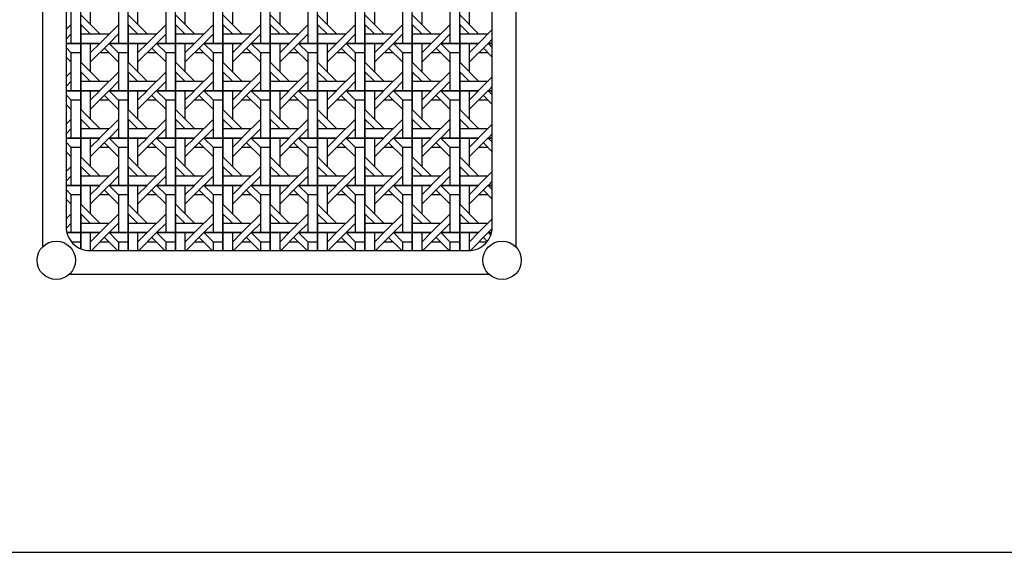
# Model space of a CAD drawing. Header units: millimetres. Extents: x 36213 to 52357, y 13387 to 22894.
# Tile 19 of 24: x 45347 to 46345, y 15935 to 16475. Entities that reach past the tile are written whole.
import ezdxf

# ---------------------------------------------------------------- set-up
doc = ezdxf.new("R2010")
doc.units = ezdxf.units.MM
doc.layers.add('L1', color=7, linetype='Continuous')

# ---------------------------------------------------------------- blocks, each defined once
blk = doc.blocks.new('*X65')
at = {"color": 0}
for p, q in [((155.569, 376.781), (155.569, 380.781)), ((156.369, 380.781), (156.369, 378.381)), ((159.569, 376.781), (159.569, 380.781)), ((160.369, 380.781), (160.369, 378.381)), ((163.569, 376.781), (163.569, 380.781)), ((164.369, 380.781), (164.369, 378.381)), ((167.569, 376.781), (167.569, 380.781)), ((168.369, 380.781), (168.369, 378.381)), ((171.569, 376.781), (171.569, 380.781)), ((172.369, 380.781), (172.369, 378.381)), ((175.569, 376.781), (175.569, 380.781)), ((176.369, 380.781), (176.369, 378.381)), ((179.569, 376.781), (179.569, 380.781)), ((180.369, 380.781), (180.369, 378.381)), ((183.569, 376.781), (183.569, 380.781)), ((184.369, 380.781), (184.369, 378.381)), ((187.569, 376.781), (187.569, 380.781)), ((188.369, 380.781), (188.369, 378.381)), ((154.769, 376.781), (154.769, 379.981)), ((157.168, 377.581), (155.568, 379.181)), ((158.769, 376.781), (158.769, 379.981)), ((161.168, 377.581), (159.568, 379.181)), ((162.769, 376.781), (162.769, 379.981)), ((165.168, 377.581), (163.568, 379.181)), ((166.769, 376.781), (166.769, 379.981)), ((169.168, 377.581), (167.568, 379.181)), ((170.769, 376.781), (170.769, 379.981)), ((173.168, 377.581), (171.568, 379.181)), ((174.769, 376.781), (174.769, 379.981)), ((177.168, 377.581), (175.568, 379.181)), ((178.769, 376.781), (178.769, 379.981)), ((181.168, 377.581), (179.568, 379.181)), ((182.769, 376.781), (182.769, 379.981)), ((185.168, 377.581), (183.568, 379.181)), ((186.769, 376.781), (186.769, 379.981)), ((189.168, 377.581), (187.568, 379.181)), ((154.769, 378.382), (154.325, 377.938)), ((156.368, 377.581), (155.568, 378.381)), ((155.569, 378.381), (155.569, 376.781)), ((158.769, 378.382), (157.169, 376.782)), ((160.368, 377.581), (159.568, 378.381)), ((159.569, 378.381), (159.569, 376.781)), ((162.769, 378.382), (161.169, 376.782)), ((164.368, 377.581), (163.568, 378.381)), ((163.569, 378.381), (163.569, 376.781)), ((166.769, 378.382), (165.169, 376.782)), ((168.368, 377.581), (167.568, 378.381)), ((167.569, 378.381), (167.569, 376.781)), ((170.769, 378.382), (169.169, 376.782)), ((172.368, 377.581), (171.568, 378.381)), ((171.569, 378.381), (171.569, 376.781)), ((174.769, 378.382), (173.169, 376.782)), ((176.368, 377.581), (175.568, 378.381)), ((175.569, 378.381), (175.569, 376.781)), ((178.769, 378.382), (177.169, 376.782)), ((180.368, 377.581), (179.568, 378.381)), ((179.569, 378.381), (179.569, 376.781)), ((182.769, 378.382), (181.169, 376.782)), ((184.368, 377.581), (183.568, 378.381)), ((183.569, 378.381), (183.569, 376.781)), ((186.769, 378.382), (185.169, 376.782)), ((188.368, 377.581), (187.568, 378.381)), ((187.569, 378.381), (187.569, 376.781)), ((154.768, 377.581), (154.325, 377.138)), ((155.569, 377.581), (157.969, 377.581)), ((158.768, 377.581), (157.968, 376.781)), ((159.569, 377.581), (161.969, 377.581)), ((162.768, 377.581), (161.968, 376.781)), ((163.569, 377.581), (165.969, 377.581)), ((166.768, 377.581), (165.968, 376.781)), ((167.569, 377.581), (169.969, 377.581)), ((170.768, 377.581), (169.968, 376.781)), ((171.569, 377.581), (173.969, 377.581)), ((174.768, 377.581), (173.968, 376.781)), ((175.569, 377.581), (177.969, 377.581)), ((178.768, 377.581), (177.968, 376.781)), ((179.569, 377.581), (181.969, 377.581)), ((182.768, 377.581), (181.968, 376.781)), ((183.569, 377.581), (185.969, 377.581)), ((186.768, 377.581), (185.968, 376.781)), ((187.569, 377.581), (189.969, 377.581)), ((190.325, 377.938), (189.169, 376.782)), ((154.325, 376.781), (155.569, 376.781)), ((155.569, 376.781), (154.325, 376.781)), ((155.569, 372.781), (155.569, 376.781)), ((155.569, 376.781), (155.569, 376.781)), ((155.569, 376.781), (157.169, 376.781)), ((155.569, 376.781), (155.569, 375.181)), ((157.169, 376.781), (155.569, 376.781)), ((156.368, 375.981), (157.168, 376.781)), ((156.369, 375.182), (157.969, 376.782)), ((156.369, 376.781), (156.369, 374.381)), ((157.968, 376.781), (158.768, 375.981)), ((157.969, 376.781), (159.569, 376.781)), ((159.569, 376.781), (157.969, 376.781)), ((159.569, 372.781), (159.569, 376.781)), ((159.569, 376.781), (159.569, 376.781)), ((159.569, 376.781), (161.169, 376.781)), ((159.569, 376.781), (159.569, 375.181)), ((161.169, 376.781), (159.569, 376.781)), ((160.368, 375.981), (161.168, 376.781)), ((160.369, 375.182), (161.969, 376.782)), ((160.369, 376.781), (160.369, 374.381)), ((161.968, 376.781), (162.768, 375.981)), ((161.969, 376.781), (163.569, 376.781)), ((163.569, 376.781), (161.969, 376.781)), ((163.569, 372.781), (163.569, 376.781)), ((163.569, 376.781), (163.569, 376.781)), ((163.569, 376.781), (165.169, 376.781)), ((163.569, 376.781), (163.569, 375.181)), ((165.169, 376.781), (163.569, 376.781)), ((164.368, 375.981), (165.168, 376.781)), ((164.369, 375.182), (165.969, 376.782)), ((164.369, 376.781), (164.369, 374.381)), ((165.968, 376.781), (166.768, 375.981)), ((165.969, 376.781), (167.569, 376.781)), ((167.569, 376.781), (165.969, 376.781)), ((167.569, 372.781), (167.569, 376.781)), ((167.569, 376.781), (167.569, 376.781)), ((167.569, 376.781), (169.169, 376.781)), ((167.569, 376.781), (167.569, 375.181)), ((169.169, 376.781), (167.569, 376.781)), ((168.368, 375.981), (169.168, 376.781)), ((168.369, 375.182), (169.969, 376.782)), ((168.369, 376.781), (168.369, 374.381)), ((169.968, 376.781), (170.768, 375.981)), ((169.969, 376.781), (171.569, 376.781)), ((171.569, 376.781), (169.969, 376.781)), ((171.569, 372.781), (171.569, 376.781)), ((171.569, 376.781), (171.569, 376.781)), ((171.569, 376.781), (173.169, 376.781)), ((171.569, 376.781), (171.569, 375.181)), ((173.169, 376.781), (171.569, 376.781)), ((172.368, 375.981), (173.168, 376.781)), ((172.369, 375.182), (173.969, 376.782)), ((172.369, 376.781), (172.369, 374.381)), ((173.968, 376.781), (174.768, 375.981)), ((173.969, 376.781), (175.569, 376.781)), ((175.569, 376.781), (173.969, 376.781)), ((175.569, 372.781), (175.569, 376.781)), ((175.569, 376.781), (175.569, 376.781)), ((175.569, 376.781), (177.169, 376.781)), ((175.569, 376.781), (175.569, 375.181)), ((177.169, 376.781), (175.569, 376.781)), ((176.368, 375.981), (177.168, 376.781)), ((176.369, 375.182), (177.969, 376.782)), ((176.369, 376.781), (176.369, 374.381)), ((177.968, 376.781), (178.768, 375.981)), ((177.969, 376.781), (179.569, 376.781)), ((179.569, 376.781), (177.969, 376.781)), ((179.569, 372.781), (179.569, 376.781)), ((179.569, 376.781), (179.569, 376.781)), ((179.569, 376.781), (181.169, 376.781)), ((179.569, 376.781), (179.569, 375.181)), ((181.169, 376.781), (179.569, 376.781)), ((180.368, 375.981), (181.168, 376.781)), ((180.369, 375.182), (181.969, 376.782)), ((180.369, 376.781), (180.369, 374.381)), ((181.968, 376.781), (182.768, 375.981)), ((181.969, 376.781), (183.569, 376.781)), ((183.569, 376.781), (181.969, 376.781)), ((183.569, 372.781), (183.569, 376.781)), ((183.569, 376.781), (183.569, 376.781)), ((183.569, 376.781), (185.169, 376.781)), ((183.569, 376.781), (183.569, 375.181)), ((185.169, 376.781), (183.569, 376.781)), ((184.368, 375.981), (185.168, 376.781)), ((184.369, 375.182), (185.969, 376.782)), ((184.369, 376.781), (184.369, 374.381)), ((185.968, 376.781), (186.768, 375.981)), ((185.969, 376.781), (187.569, 376.781)), ((187.569, 376.781), (185.969, 376.781)), ((187.569, 372.781), (187.569, 376.781)), ((187.569, 376.781), (187.569, 376.781)), ((187.569, 376.781), (189.169, 376.781)), ((187.569, 376.781), (187.569, 375.181)), ((189.169, 376.781), (187.569, 376.781)), ((188.368, 375.981), (189.168, 376.781)), ((188.369, 375.182), (189.969, 376.782)), ((188.369, 376.781), (188.369, 374.381)), ((190.325, 377.138), (189.968, 376.781)), ((189.968, 376.781), (190.325, 376.424)), ((189.969, 376.781), (190.325, 376.781)), ((190.325, 376.781), (189.969, 376.781)), ((154.325, 376.424), (154.768, 375.981)), ((154.769, 372.781), (154.769, 375.981)), ((155.569, 375.981), (154.769, 375.981)), ((157.969, 375.981), (157.169, 375.981)), ((157.568, 376.381), (158.768, 375.181)), ((158.769, 372.781), (158.769, 375.981)), ((159.569, 375.981), (158.769, 375.981)), ((161.969, 375.981), (161.169, 375.981)), ((161.568, 376.381), (162.768, 375.181)), ((162.769, 372.781), (162.769, 375.981)), ((163.569, 375.981), (162.769, 375.981)), ((165.969, 375.981), (165.169, 375.981)), ((165.568, 376.381), (166.768, 375.181)), ((166.769, 372.781), (166.769, 375.981)), ((167.569, 375.981), (166.769, 375.981)), ((169.969, 375.981), (169.169, 375.981)), ((169.568, 376.381), (170.768, 375.181)), ((170.769, 372.781), (170.769, 375.981)), ((171.569, 375.981), (170.769, 375.981)), ((173.969, 375.981), (173.169, 375.981)), ((173.568, 376.381), (174.768, 375.181)), ((174.769, 372.781), (174.769, 375.981)), ((175.569, 375.981), (174.769, 375.981)), ((177.969, 375.981), (177.169, 375.981)), ((177.568, 376.381), (178.768, 375.181)), ((178.769, 372.781), (178.769, 375.981)), ((179.569, 375.981), (178.769, 375.981)), ((181.969, 375.981), (181.169, 375.981)), ((181.568, 376.381), (182.768, 375.181)), ((182.769, 372.781), (182.769, 375.981)), ((183.569, 375.981), (182.769, 375.981)), ((185.969, 375.981), (185.169, 375.981)), ((185.568, 376.381), (186.768, 375.181)), ((186.769, 372.781), (186.769, 375.981)), ((187.569, 375.981), (186.769, 375.981)), ((189.969, 375.981), (189.169, 375.981)), ((189.568, 376.381), (190.325, 375.624)), ((154.325, 375.624), (154.768, 375.181)), ((157.168, 373.581), (155.568, 375.181)), ((161.168, 373.581), (159.568, 375.181)), ((165.168, 373.581), (163.568, 375.181)), ((169.168, 373.581), (167.568, 375.181)), ((173.168, 373.581), (171.568, 375.181)), ((177.168, 373.581), (175.568, 375.181)), ((181.168, 373.581), (179.568, 375.181)), ((185.168, 373.581), (183.568, 375.181)), ((189.168, 373.581), (187.568, 375.181)), ((154.769, 374.382), (154.325, 373.938)), ((156.368, 373.581), (155.568, 374.381)), ((155.569, 374.381), (155.569, 372.781)), ((158.769, 374.382), (157.169, 372.782)), ((160.368, 373.581), (159.568, 374.381)), ((159.569, 374.381), (159.569, 372.781)), ((162.769, 374.382), (161.169, 372.782)), ((164.368, 373.581), (163.568, 374.381)), ((163.569, 374.381), (163.569, 372.781)), ((166.769, 374.382), (165.169, 372.782)), ((168.368, 373.581), (167.568, 374.381)), ((167.569, 374.381), (167.569, 372.781)), ((170.769, 374.382), (169.169, 372.782)), ((172.368, 373.581), (171.568, 374.381)), ((171.569, 374.381), (171.569, 372.781)), ((174.769, 374.382), (173.169, 372.782)), ((176.368, 373.581), (175.568, 374.381)), ((175.569, 374.381), (175.569, 372.781)), ((178.769, 374.382), (177.169, 372.782)), ((180.368, 373.581), (179.568, 374.381)), ((179.569, 374.381), (179.569, 372.781)), ((182.769, 374.382), (181.169, 372.782)), ((184.368, 373.581), (183.568, 374.381)), ((183.569, 374.381), (183.569, 372.781)), ((186.769, 374.382), (185.169, 372.782)), ((188.368, 373.581), (187.568, 374.381)), ((187.569, 374.381), (187.569, 372.781)), ((154.768, 373.581), (154.325, 373.138)), ((155.569, 373.581), (157.969, 373.581)), ((158.768, 373.581), (157.968, 372.781)), ((159.569, 373.581), (161.969, 373.581)), ((162.768, 373.581), (161.968, 372.781)), ((163.569, 373.581), (165.969, 373.581)), ((166.768, 373.581), (165.968, 372.781)), ((167.569, 373.581), (169.969, 373.581)), ((170.768, 373.581), (169.968, 372.781)), ((171.569, 373.581), (173.969, 373.581)), ((174.768, 373.581), (173.968, 372.781)), ((175.569, 373.581), (177.969, 373.581)), ((178.768, 373.581), (177.968, 372.781)), ((179.569, 373.581), (181.969, 373.581)), ((182.768, 373.581), (181.968, 372.781)), ((183.569, 373.581), (185.969, 373.581)), ((186.768, 373.581), (185.968, 372.781)), ((187.569, 373.581), (189.969, 373.581)), ((190.325, 373.938), (189.169, 372.782)), ((154.325, 372.781), (155.569, 372.781)), ((155.569, 372.781), (154.325, 372.781)), ((155.569, 368.781), (155.569, 372.781)), ((155.569, 372.781), (155.569, 372.781)), ((155.569, 372.781), (157.169, 372.781)), ((155.569, 372.781), (155.569, 371.181)), ((157.169, 372.781), (155.569, 372.781)), ((156.368, 371.981), (157.168, 372.781)), ((156.369, 371.182), (157.969, 372.782)), ((156.369, 372.781), (156.369, 370.381)), ((157.968, 372.781), (158.768, 371.981)), ((157.969, 372.781), (159.569, 372.781)), ((159.569, 372.781), (157.969, 372.781)), ((159.569, 368.781), (159.569, 372.781)), ((159.569, 372.781), (159.569, 372.781)), ((159.569, 372.781), (161.169, 372.781)), ((159.569, 372.781), (159.569, 371.181)), ((161.169, 372.781), (159.569, 372.781)), ((160.368, 371.981), (161.168, 372.781)), ((160.369, 371.182), (161.969, 372.782)), ((160.369, 372.781), (160.369, 370.381)), ((161.968, 372.781), (162.768, 371.981)), ((161.969, 372.781), (163.569, 372.781)), ((163.569, 372.781), (161.969, 372.781)), ((163.569, 368.781), (163.569, 372.781)), ((163.569, 372.781), (163.569, 372.781)), ((163.569, 372.781), (165.169, 372.781)), ((163.569, 372.781), (163.569, 371.181)), ((165.169, 372.781), (163.569, 372.781)), ((164.368, 371.981), (165.168, 372.781)), ((164.369, 371.182), (165.969, 372.782)), ((164.369, 372.781), (164.369, 370.381)), ((165.968, 372.781), (166.768, 371.981)), ((165.969, 372.781), (167.569, 372.781)), ((167.569, 372.781), (165.969, 372.781)), ((167.569, 368.781), (167.569, 372.781)), ((167.569, 372.781), (167.569, 372.781)), ((167.569, 372.781), (169.169, 372.781)), ((167.569, 372.781), (167.569, 371.181)), ((169.169, 372.781), (167.569, 372.781)), ((168.368, 371.981), (169.168, 372.781)), ((168.369, 371.182), (169.969, 372.782)), ((168.369, 372.781), (168.369, 370.381)), ((169.968, 372.781), (170.768, 371.981)), ((169.969, 372.781), (171.569, 372.781)), ((171.569, 372.781), (169.969, 372.781)), ((171.569, 368.781), (171.569, 372.781)), ((171.569, 372.781), (171.569, 372.781)), ((171.569, 372.781), (173.169, 372.781)), ((171.569, 372.781), (171.569, 371.181)), ((173.169, 372.781), (171.569, 372.781)), ((172.368, 371.981), (173.168, 372.781)), ((172.369, 371.182), (173.969, 372.782)), ((172.369, 372.781), (172.369, 370.381)), ((173.968, 372.781), (174.768, 371.981)), ((173.969, 372.781), (175.569, 372.781)), ((175.569, 372.781), (173.969, 372.781)), ((175.569, 368.781), (175.569, 372.781)), ((175.569, 372.781), (175.569, 372.781)), ((175.569, 372.781), (177.169, 372.781)), ((175.569, 372.781), (175.569, 371.181)), ((177.169, 372.781), (175.569, 372.781)), ((176.368, 371.981), (177.168, 372.781)), ((176.369, 371.182), (177.969, 372.782)), ((176.369, 372.781), (176.369, 370.381)), ((177.968, 372.781), (178.768, 371.981)), ((177.969, 372.781), (179.569, 372.781)), ((179.569, 372.781), (177.969, 372.781)), ((179.569, 368.781), (179.569, 372.781)), ((179.569, 372.781), (179.569, 372.781)), ((179.569, 372.781), (181.169, 372.781)), ((179.569, 372.781), (179.569, 371.181)), ((181.169, 372.781), (179.569, 372.781)), ((180.368, 371.981), (181.168, 372.781)), ((180.369, 371.182), (181.969, 372.782)), ((180.369, 372.781), (180.369, 370.381)), ((181.968, 372.781), (182.768, 371.981)), ((181.969, 372.781), (183.569, 372.781)), ((183.569, 372.781), (181.969, 372.781)), ((183.569, 368.781), (183.569, 372.781)), ((183.569, 372.781), (183.569, 372.781)), ((183.569, 372.781), (185.169, 372.781)), ((183.569, 372.781), (183.569, 371.181)), ((185.169, 372.781), (183.569, 372.781)), ((184.368, 371.981), (185.168, 372.781)), ((184.369, 371.182), (185.969, 372.782)), ((184.369, 372.781), (184.369, 370.381)), ((185.968, 372.781), (186.768, 371.981)), ((185.969, 372.781), (187.569, 372.781)), ((187.569, 372.781), (185.969, 372.781)), ((187.569, 368.781), (187.569, 372.781)), ((187.569, 372.781), (187.569, 372.781)), ((187.569, 372.781), (189.169, 372.781)), ((187.569, 372.781), (187.569, 371.181)), ((189.169, 372.781), (187.569, 372.781)), ((188.368, 371.981), (189.168, 372.781)), ((188.369, 371.182), (189.969, 372.782)), ((188.369, 372.781), (188.369, 370.381)), ((190.325, 373.138), (189.968, 372.781)), ((189.968, 372.781), (190.325, 372.424)), ((189.969, 372.781), (190.325, 372.781)), ((190.325, 372.781), (189.969, 372.781)), ((154.325, 372.424), (154.768, 371.981)), ((154.769, 368.781), (154.769, 371.981)), ((155.569, 371.981), (154.769, 371.981)), ((157.969, 371.981), (157.169, 371.981)), ((157.568, 372.381), (158.768, 371.181)), ((158.769, 368.781), (158.769, 371.981)), ((159.569, 371.981), (158.769, 371.981)), ((161.969, 371.981), (161.169, 371.981)), ((161.568, 372.381), (162.768, 371.181)), ((162.769, 368.781), (162.769, 371.981)), ((163.569, 371.981), (162.769, 371.981)), ((165.969, 371.981), (165.169, 371.981)), ((165.568, 372.381), (166.768, 371.181)), ((166.769, 368.781), (166.769, 371.981)), ((167.569, 371.981), (166.769, 371.981)), ((169.969, 371.981), (169.169, 371.981)), ((169.568, 372.381), (170.768, 371.181)), ((170.769, 368.781), (170.769, 371.981)), ((171.569, 371.981), (170.769, 371.981)), ((173.969, 371.981), (173.169, 371.981)), ((173.568, 372.381), (174.768, 371.181)), ((174.769, 368.781), (174.769, 371.981)), ((175.569, 371.981), (174.769, 371.981)), ((177.969, 371.981), (177.169, 371.981)), ((177.568, 372.381), (178.768, 371.181)), ((178.769, 368.781), (178.769, 371.981)), ((179.569, 371.981), (178.769, 371.981)), ((181.969, 371.981), (181.169, 371.981)), ((181.568, 372.381), (182.768, 371.181)), ((182.769, 368.781), (182.769, 371.981)), ((183.569, 371.981), (182.769, 371.981)), ((185.969, 371.981), (185.169, 371.981)), ((185.568, 372.381), (186.768, 371.181)), ((186.769, 368.781), (186.769, 371.981)), ((187.569, 371.981), (186.769, 371.981)), ((189.969, 371.981), (189.169, 371.981)), ((189.568, 372.381), (190.325, 371.624)), ((154.325, 371.624), (154.768, 371.181)), ((157.168, 369.581), (155.568, 371.181)), ((161.168, 369.581), (159.568, 371.181)), ((165.168, 369.581), (163.568, 371.181)), ((169.168, 369.581), (167.568, 371.181)), ((173.168, 369.581), (171.568, 371.181)), ((177.168, 369.581), (175.568, 371.181)), ((181.168, 369.581), (179.568, 371.181)), ((185.168, 369.581), (183.568, 371.181)), ((189.168, 369.581), (187.568, 371.181)), ((154.769, 370.382), (154.325, 369.938)), ((156.368, 369.581), (155.568, 370.381)), ((155.569, 370.381), (155.569, 368.781)), ((158.769, 370.382), (157.169, 368.782)), ((160.368, 369.581), (159.568, 370.381)), ((159.569, 370.381), (159.569, 368.781)), ((162.769, 370.382), (161.169, 368.782)), ((164.368, 369.581), (163.568, 370.381)), ((163.569, 370.381), (163.569, 368.781)), ((166.769, 370.382), (165.169, 368.782)), ((168.368, 369.581), (167.568, 370.381)), ((167.569, 370.381), (167.569, 368.781)), ((170.769, 370.382), (169.169, 368.782)), ((172.368, 369.581), (171.568, 370.381)), ((171.569, 370.381), (171.569, 368.781)), ((174.769, 370.382), (173.169, 368.782)), ((176.368, 369.581), (175.568, 370.381)), ((175.569, 370.381), (175.569, 368.781)), ((178.769, 370.382), (177.169, 368.782)), ((180.368, 369.581), (179.568, 370.381)), ((179.569, 370.381), (179.569, 368.781)), ((182.769, 370.382), (181.169, 368.782)), ((184.368, 369.581), (183.568, 370.381)), ((183.569, 370.381), (183.569, 368.781)), ((186.769, 370.382), (185.169, 368.782)), ((188.368, 369.581), (187.568, 370.381)), ((187.569, 370.381), (187.569, 368.781)), ((154.768, 369.581), (154.325, 369.138)), ((155.569, 369.581), (157.969, 369.581)), ((158.768, 369.581), (157.968, 368.781)), ((159.569, 369.581), (161.969, 369.581)), ((162.768, 369.581), (161.968, 368.781)), ((163.569, 369.581), (165.969, 369.581)), ((166.768, 369.581), (165.968, 368.781)), ((167.569, 369.581), (169.969, 369.581)), ((170.768, 369.581), (169.968, 368.781)), ((171.569, 369.581), (173.969, 369.581)), ((174.768, 369.581), (173.968, 368.781)), ((175.569, 369.581), (177.969, 369.581)), ((178.768, 369.581), (177.968, 368.781)), ((179.569, 369.581), (181.969, 369.581)), ((182.768, 369.581), (181.968, 368.781)), ((183.569, 369.581), (185.969, 369.581)), ((186.768, 369.581), (185.968, 368.781)), ((187.569, 369.581), (189.969, 369.581)), ((190.325, 369.938), (189.169, 368.782)), ((154.325, 368.781), (155.569, 368.781)), ((155.569, 368.781), (154.325, 368.781)), ((154.325, 368.424), (154.768, 367.981)), ((155.569, 364.781), (155.569, 368.781)), ((155.569, 368.781), (155.569, 368.781)), ((155.569, 368.781), (157.169, 368.781)), ((155.569, 368.781), (155.569, 367.181)), ((157.169, 368.781), (155.569, 368.781)), ((156.368, 367.981), (157.168, 368.781)), ((156.369, 367.182), (157.969, 368.782)), ((156.369, 368.781), (156.369, 366.381)), ((157.568, 368.381), (158.768, 367.181)), ((157.968, 368.781), (158.768, 367.981)), ((157.969, 368.781), (159.569, 368.781)), ((159.569, 368.781), (157.969, 368.781)), ((159.569, 364.781), (159.569, 368.781)), ((159.569, 368.781), (159.569, 368.781)), ((159.569, 368.781), (161.169, 368.781)), ((159.569, 368.781), (159.569, 367.181)), ((161.169, 368.781), (159.569, 368.781)), ((160.368, 367.981), (161.168, 368.781)), ((160.369, 367.182), (161.969, 368.782)), ((160.369, 368.781), (160.369, 366.381)), ((161.568, 368.381), (162.768, 367.181)), ((161.968, 368.781), (162.768, 367.981)), ((161.969, 368.781), (163.569, 368.781)), ((163.569, 368.781), (161.969, 368.781)), ((163.569, 364.781), (163.569, 368.781)), ((163.569, 368.781), (163.569, 368.781)), ((163.569, 368.781), (165.169, 368.781)), ((163.569, 368.781), (163.569, 367.181)), ((165.169, 368.781), (163.569, 368.781)), ((164.368, 367.981), (165.168, 368.781)), ((164.369, 367.182), (165.969, 368.782)), ((164.369, 368.781), (164.369, 366.381)), ((165.568, 368.381), (166.768, 367.181)), ((165.968, 368.781), (166.768, 367.981)), ((165.969, 368.781), (167.569, 368.781)), ((167.569, 368.781), (165.969, 368.781)), ((167.569, 364.781), (167.569, 368.781)), ((167.569, 368.781), (167.569, 368.781)), ((167.569, 368.781), (169.169, 368.781)), ((167.569, 368.781), (167.569, 367.181)), ((169.169, 368.781), (167.569, 368.781)), ((168.368, 367.981), (169.168, 368.781)), ((168.369, 367.182), (169.969, 368.782)), ((168.369, 368.781), (168.369, 366.381)), ((169.568, 368.381), (170.768, 367.181)), ((169.968, 368.781), (170.768, 367.981)), ((169.969, 368.781), (171.569, 368.781)), ((171.569, 368.781), (169.969, 368.781)), ((171.569, 364.781), (171.569, 368.781)), ((171.569, 368.781), (171.569, 368.781)), ((171.569, 368.781), (173.169, 368.781)), ((171.569, 368.781), (171.569, 367.181)), ((173.169, 368.781), (171.569, 368.781)), ((172.368, 367.981), (173.168, 368.781)), ((172.369, 367.182), (173.969, 368.782)), ((172.369, 368.781), (172.369, 366.381)), ((173.568, 368.381), (174.768, 367.181)), ((173.968, 368.781), (174.768, 367.981)), ((173.969, 368.781), (175.569, 368.781)), ((175.569, 368.781), (173.969, 368.781)), ((175.569, 364.781), (175.569, 368.781)), ((175.569, 368.781), (175.569, 368.781)), ((175.569, 368.781), (177.169, 368.781)), ((175.569, 368.781), (175.569, 367.181)), ((177.169, 368.781), (175.569, 368.781)), ((176.368, 367.981), (177.168, 368.781)), ((176.369, 367.182), (177.969, 368.782)), ((176.369, 368.781), (176.369, 366.381)), ((177.568, 368.381), (178.768, 367.181)), ((177.968, 368.781), (178.768, 367.981)), ((177.969, 368.781), (179.569, 368.781)), ((179.569, 368.781), (177.969, 368.781)), ((179.569, 364.781), (179.569, 368.781)), ((179.569, 368.781), (179.569, 368.781)), ((179.569, 368.781), (181.169, 368.781)), ((179.569, 368.781), (179.569, 367.181)), ((181.169, 368.781), (179.569, 368.781)), ((180.368, 367.981), (181.168, 368.781)), ((180.369, 367.182), (181.969, 368.782)), ((180.369, 368.781), (180.369, 366.381)), ((181.568, 368.381), (182.768, 367.181)), ((181.968, 368.781), (182.768, 367.981)), ((181.969, 368.781), (183.569, 368.781)), ((183.569, 368.781), (181.969, 368.781)), ((183.569, 364.781), (183.569, 368.781)), ((183.569, 368.781), (183.569, 368.781)), ((183.569, 368.781), (185.169, 368.781)), ((183.569, 368.781), (183.569, 367.181)), ((185.169, 368.781), (183.569, 368.781)), ((184.368, 367.981), (185.168, 368.781)), ((184.369, 367.182), (185.969, 368.782)), ((184.369, 368.781), (184.369, 366.381)), ((185.568, 368.381), (186.768, 367.181)), ((185.968, 368.781), (186.768, 367.981)), ((185.969, 368.781), (187.569, 368.781)), ((187.569, 368.781), (185.969, 368.781)), ((187.569, 364.781), (187.569, 368.781)), ((187.569, 368.781), (187.569, 368.781)), ((187.569, 368.781), (189.169, 368.781)), ((187.569, 368.781), (187.569, 367.181)), ((189.169, 368.781), (187.569, 368.781)), ((188.368, 367.981), (189.168, 368.781)), ((188.369, 367.182), (189.969, 368.782)), ((188.369, 368.781), (188.369, 366.381)), ((189.568, 368.381), (190.325, 367.624)), ((190.325, 369.138), (189.968, 368.781)), ((189.968, 368.781), (190.325, 368.424)), ((189.969, 368.781), (190.325, 368.781)), ((190.325, 368.781), (189.969, 368.781)), ((154.325, 367.624), (154.768, 367.181)), ((154.769, 364.781), (154.769, 367.981)), ((155.569, 367.981), (154.769, 367.981)), ((157.969, 367.981), (157.169, 367.981)), ((158.769, 364.781), (158.769, 367.981)), ((159.569, 367.981), (158.769, 367.981)), ((161.969, 367.981), (161.169, 367.981)), ((162.769, 364.781), (162.769, 367.981)), ((163.569, 367.981), (162.769, 367.981)), ((165.969, 367.981), (165.169, 367.981)), ((166.769, 364.781), (166.769, 367.981)), ((167.569, 367.981), (166.769, 367.981)), ((169.969, 367.981), (169.169, 367.981)), ((170.769, 364.781), (170.769, 367.981)), ((171.569, 367.981), (170.769, 367.981)), ((173.969, 367.981), (173.169, 367.981)), ((174.769, 364.781), (174.769, 367.981)), ((175.569, 367.981), (174.769, 367.981)), ((177.969, 367.981), (177.169, 367.981)), ((178.769, 364.781), (178.769, 367.981)), ((179.569, 367.981), (178.769, 367.981)), ((181.969, 367.981), (181.169, 367.981)), ((182.769, 364.781), (182.769, 367.981)), ((183.569, 367.981), (182.769, 367.981)), ((185.969, 367.981), (185.169, 367.981)), ((186.769, 364.781), (186.769, 367.981)), ((187.569, 367.981), (186.769, 367.981)), ((189.969, 367.981), (189.169, 367.981)), ((157.168, 365.581), (155.568, 367.181)), ((161.168, 365.581), (159.568, 367.181)), ((165.168, 365.581), (163.568, 367.181)), ((169.168, 365.581), (167.568, 367.181)), ((173.168, 365.581), (171.568, 367.181)), ((177.168, 365.581), (175.568, 367.181)), ((181.168, 365.581), (179.568, 367.181)), ((185.168, 365.581), (183.568, 367.181)), ((189.168, 365.581), (187.568, 367.181)), ((154.769, 366.382), (154.325, 365.938)), ((156.368, 365.581), (155.568, 366.381)), ((155.569, 366.381), (155.569, 364.781)), ((158.769, 366.382), (157.169, 364.782)), ((160.368, 365.581), (159.568, 366.381)), ((159.569, 366.381), (159.569, 364.781)), ((162.769, 366.382), (161.169, 364.782)), ((164.368, 365.581), (163.568, 366.381)), ((163.569, 366.381), (163.569, 364.781)), ((166.769, 366.382), (165.169, 364.782)), ((168.368, 365.581), (167.568, 366.381)), ((167.569, 366.381), (167.569, 364.781)), ((170.769, 366.382), (169.169, 364.782)), ((172.368, 365.581), (171.568, 366.381)), ((171.569, 366.381), (171.569, 364.781)), ((174.769, 366.382), (173.169, 364.782)), ((176.368, 365.581), (175.568, 366.381)), ((175.569, 366.381), (175.569, 364.781)), ((178.769, 366.382), (177.169, 364.782)), ((180.368, 365.581), (179.568, 366.381)), ((179.569, 366.381), (179.569, 364.781)), ((182.769, 366.382), (181.169, 364.782)), ((184.368, 365.581), (183.568, 366.381)), ((183.569, 366.381), (183.569, 364.781)), ((186.769, 366.382), (185.169, 364.782)), ((188.368, 365.581), (187.568, 366.381)), ((187.569, 366.381), (187.569, 364.781)), ((190.325, 365.938), (189.169, 364.782)), ((154.768, 365.581), (154.325, 365.138)), ((155.569, 365.581), (157.969, 365.581)), ((158.768, 365.581), (157.968, 364.781)), ((159.569, 365.581), (161.969, 365.581)), ((162.768, 365.581), (161.968, 364.781)), ((163.569, 365.581), (165.969, 365.581)), ((166.768, 365.581), (165.968, 364.781)), ((167.569, 365.581), (169.969, 365.581)), ((170.768, 365.581), (169.968, 364.781)), ((171.569, 365.581), (173.969, 365.581)), ((174.768, 365.581), (173.968, 364.781)), ((175.569, 365.581), (177.969, 365.581)), ((178.768, 365.581), (177.968, 364.781)), ((179.569, 365.581), (181.969, 365.581)), ((182.768, 365.581), (181.968, 364.781)), ((183.569, 365.581), (185.969, 365.581)), ((186.768, 365.581), (185.968, 364.781)), ((187.569, 365.581), (189.969, 365.581)), ((190.325, 365.138), (189.968, 364.781)), ((154.325, 364.781), (155.569, 364.781)), ((155.569, 364.781), (154.325, 364.781)), ((154.325, 364.424), (154.768, 363.981)), ((155.569, 360.781), (155.569, 364.781)), ((155.569, 364.781), (155.569, 364.781)), ((155.569, 364.781), (157.169, 364.781)), ((155.569, 364.781), (155.569, 363.181)), ((157.169, 364.781), (155.569, 364.781)), ((156.368, 363.981), (157.168, 364.781)), ((156.369, 363.182), (157.969, 364.782)), ((156.369, 364.781), (156.369, 362.381)), ((157.568, 364.381), (158.768, 363.181)), ((157.968, 364.781), (158.768, 363.981)), ((157.969, 364.781), (159.569, 364.781)), ((159.569, 364.781), (157.969, 364.781)), ((159.569, 360.781), (159.569, 364.781)), ((159.569, 364.781), (159.569, 364.781)), ((159.569, 364.781), (161.169, 364.781)), ((159.569, 364.781), (159.569, 363.181)), ((161.169, 364.781), (159.569, 364.781)), ((160.368, 363.981), (161.168, 364.781)), ((160.369, 363.182), (161.969, 364.782)), ((160.369, 364.781), (160.369, 362.381)), ((161.568, 364.381), (162.768, 363.181)), ((161.968, 364.781), (162.768, 363.981)), ((161.969, 364.781), (163.569, 364.781)), ((163.569, 364.781), (161.969, 364.781)), ((163.569, 360.781), (163.569, 364.781)), ((163.569, 364.781), (163.569, 364.781)), ((163.569, 364.781), (165.169, 364.781)), ((163.569, 364.781), (163.569, 363.181)), ((165.169, 364.781), (163.569, 364.781)), ((164.368, 363.981), (165.168, 364.781)), ((164.369, 363.182), (165.969, 364.782)), ((164.369, 364.781), (164.369, 362.381)), ((165.568, 364.381), (166.768, 363.181)), ((165.968, 364.781), (166.768, 363.981)), ((165.969, 364.781), (167.569, 364.781)), ((167.569, 364.781), (165.969, 364.781)), ((167.569, 360.781), (167.569, 364.781)), ((167.569, 364.781), (167.569, 364.781)), ((167.569, 364.781), (169.169, 364.781)), ((167.569, 364.781), (167.569, 363.181)), ((169.169, 364.781), (167.569, 364.781)), ((168.368, 363.981), (169.168, 364.781)), ((168.369, 363.182), (169.969, 364.782)), ((168.369, 364.781), (168.369, 362.381)), ((169.568, 364.381), (170.768, 363.181)), ((169.968, 364.781), (170.768, 363.981)), ((169.969, 364.781), (171.569, 364.781)), ((171.569, 364.781), (169.969, 364.781)), ((171.569, 360.781), (171.569, 364.781)), ((171.569, 364.781), (171.569, 364.781)), ((171.569, 364.781), (173.169, 364.781)), ((171.569, 364.781), (171.569, 363.181)), ((173.169, 364.781), (171.569, 364.781)), ((172.368, 363.981), (173.168, 364.781)), ((172.369, 363.182), (173.969, 364.782)), ((172.369, 364.781), (172.369, 362.381)), ((173.568, 364.381), (174.768, 363.181)), ((173.968, 364.781), (174.768, 363.981)), ((173.969, 364.781), (175.569, 364.781)), ((175.569, 364.781), (173.969, 364.781)), ((175.569, 360.781), (175.569, 364.781)), ((175.569, 364.781), (175.569, 364.781)), ((175.569, 364.781), (177.169, 364.781)), ((175.569, 364.781), (175.569, 363.181)), ((177.169, 364.781), (175.569, 364.781)), ((176.368, 363.981), (177.168, 364.781)), ((176.369, 363.182), (177.969, 364.782)), ((176.369, 364.781), (176.369, 362.381)), ((177.568, 364.381), (178.768, 363.181)), ((177.968, 364.781), (178.768, 363.981)), ((177.969, 364.781), (179.569, 364.781)), ((179.569, 364.781), (177.969, 364.781)), ((179.569, 360.781), (179.569, 364.781)), ((179.569, 364.781), (179.569, 364.781)), ((179.569, 364.781), (181.169, 364.781)), ((179.569, 364.781), (179.569, 363.181)), ((181.169, 364.781), (179.569, 364.781)), ((180.368, 363.981), (181.168, 364.781)), ((180.369, 363.182), (181.969, 364.782)), ((180.369, 364.781), (180.369, 362.381)), ((181.568, 364.381), (182.768, 363.181)), ((181.968, 364.781), (182.768, 363.981)), ((181.969, 364.781), (183.569, 364.781)), ((183.569, 364.781), (181.969, 364.781)), ((183.569, 360.781), (183.569, 364.781)), ((183.569, 364.781), (183.569, 364.781)), ((183.569, 364.781), (185.169, 364.781)), ((183.569, 364.781), (183.569, 363.181)), ((185.169, 364.781), (183.569, 364.781)), ((184.368, 363.981), (185.168, 364.781)), ((184.369, 363.182), (185.969, 364.782)), ((184.369, 364.781), (184.369, 362.381)), ((185.568, 364.381), (186.768, 363.181)), ((185.968, 364.781), (186.768, 363.981)), ((185.969, 364.781), (187.569, 364.781)), ((187.569, 364.781), (185.969, 364.781)), ((187.569, 360.781), (187.569, 364.781)), ((187.569, 364.781), (187.569, 364.781)), ((187.569, 364.781), (189.169, 364.781)), ((187.569, 364.781), (187.569, 363.181)), ((189.169, 364.781), (187.569, 364.781)), ((188.368, 363.981), (189.168, 364.781)), ((188.369, 363.182), (189.969, 364.782)), ((188.369, 364.781), (188.369, 362.381)), ((189.568, 364.381), (190.325, 363.624)), ((189.968, 364.781), (190.325, 364.424)), ((189.969, 364.781), (190.325, 364.781)), ((190.325, 364.781), (189.969, 364.781)), ((154.325, 363.624), (154.768, 363.181)), ((154.769, 360.781), (154.769, 363.981)), ((155.569, 363.981), (154.769, 363.981)), ((157.969, 363.981), (157.169, 363.981)), ((158.769, 360.781), (158.769, 363.981)), ((159.569, 363.981), (158.769, 363.981)), ((161.969, 363.981), (161.169, 363.981)), ((162.769, 360.781), (162.769, 363.981)), ((163.569, 363.981), (162.769, 363.981)), ((165.969, 363.981), (165.169, 363.981)), ((166.769, 360.781), (166.769, 363.981)), ((167.569, 363.981), (166.769, 363.981)), ((169.969, 363.981), (169.169, 363.981)), ((170.769, 360.781), (170.769, 363.981)), ((171.569, 363.981), (170.769, 363.981)), ((173.969, 363.981), (173.169, 363.981)), ((174.769, 360.781), (174.769, 363.981)), ((175.569, 363.981), (174.769, 363.981)), ((177.969, 363.981), (177.169, 363.981)), ((178.769, 360.781), (178.769, 363.981)), ((179.569, 363.981), (178.769, 363.981)), ((181.969, 363.981), (181.169, 363.981)), ((182.769, 360.781), (182.769, 363.981)), ((183.569, 363.981), (182.769, 363.981)), ((185.969, 363.981), (185.169, 363.981)), ((186.769, 360.781), (186.769, 363.981)), ((187.569, 363.981), (186.769, 363.981)), ((189.969, 363.981), (189.169, 363.981)), ((157.168, 361.581), (155.568, 363.181)), ((161.168, 361.581), (159.568, 363.181)), ((165.168, 361.581), (163.568, 363.181)), ((169.168, 361.581), (167.568, 363.181)), ((173.168, 361.581), (171.568, 363.181)), ((177.168, 361.581), (175.568, 363.181)), ((181.168, 361.581), (179.568, 363.181)), ((185.168, 361.581), (183.568, 363.181)), ((189.168, 361.581), (187.568, 363.181)), ((154.769, 362.382), (154.325, 361.938)), ((156.368, 361.581), (155.568, 362.381)), ((155.569, 362.381), (155.569, 360.781)), ((158.769, 362.382), (157.169, 360.782)), ((160.368, 361.581), (159.568, 362.381)), ((159.569, 362.381), (159.569, 360.781)), ((162.769, 362.382), (161.169, 360.782)), ((164.368, 361.581), (163.568, 362.381)), ((163.569, 362.381), (163.569, 360.781)), ((166.769, 362.382), (165.169, 360.782)), ((168.368, 361.581), (167.568, 362.381)), ((167.569, 362.381), (167.569, 360.781)), ((170.769, 362.382), (169.169, 360.782)), ((172.368, 361.581), (171.568, 362.381)), ((171.569, 362.381), (171.569, 360.781)), ((174.769, 362.382), (173.169, 360.782)), ((176.368, 361.581), (175.568, 362.381)), ((175.569, 362.381), (175.569, 360.781)), ((178.769, 362.382), (177.169, 360.782)), ((180.368, 361.581), (179.568, 362.381)), ((179.569, 362.381), (179.569, 360.781)), ((182.769, 362.382), (181.169, 360.782)), ((184.368, 361.581), (183.568, 362.381)), ((183.569, 362.381), (183.569, 360.781)), ((186.769, 362.382), (185.169, 360.782)), ((188.368, 361.581), (187.568, 362.381)), ((187.569, 362.381), (187.569, 360.781)), ((190.325, 361.938), (189.169, 360.782)), ((154.768, 361.581), (154.33, 361.143)), ((155.569, 361.581), (157.969, 361.581)), ((158.768, 361.581), (157.968, 360.781)), ((159.569, 361.581), (161.969, 361.581)), ((162.768, 361.581), (161.968, 360.781)), ((163.569, 361.581), (165.969, 361.581)), ((166.768, 361.581), (165.968, 360.781)), ((167.569, 361.581), (169.969, 361.581)), ((170.768, 361.581), (169.968, 360.781)), ((171.569, 361.581), (173.969, 361.581)), ((174.768, 361.581), (173.968, 360.781)), ((175.569, 361.581), (177.969, 361.581)), ((178.768, 361.581), (177.968, 360.781)), ((179.569, 361.581), (181.969, 361.581)), ((182.768, 361.581), (181.968, 360.781)), ((183.569, 361.581), (185.969, 361.581)), ((186.768, 361.581), (185.968, 360.781)), ((187.569, 361.581), (189.969, 361.581)), ((190.32, 361.133), (189.968, 360.781)), ((154.388, 360.781), (155.569, 360.781)), ((155.569, 360.781), (154.388, 360.781)), ((155.569, 359.424), (155.569, 360.781)), ((155.569, 360.781), (155.569, 360.781)), ((155.569, 360.781), (157.169, 360.781)), ((155.569, 360.781), (155.569, 359.424)), ((157.169, 360.781), (155.569, 360.781)), ((156.368, 359.981), (157.168, 360.781)), ((156.369, 360.781), (156.369, 359.276)), ((156.463, 359.276), (157.969, 360.782)), ((157.568, 360.381), (158.674, 359.276)), ((157.968, 360.781), (158.768, 359.981)), ((157.969, 360.781), (159.569, 360.781)), ((159.569, 360.781), (157.969, 360.781)), ((159.569, 359.276), (159.569, 360.781)), ((159.569, 360.781), (159.569, 360.781)), ((159.569, 360.781), (161.169, 360.781)), ((159.569, 360.781), (159.569, 359.276)), ((161.169, 360.781), (159.569, 360.781)), ((160.368, 359.981), (161.168, 360.781)), ((160.369, 360.781), (160.369, 359.276)), ((160.463, 359.276), (161.969, 360.782)), ((161.568, 360.381), (162.674, 359.276)), ((161.968, 360.781), (162.768, 359.981)), ((161.969, 360.781), (163.569, 360.781)), ((163.569, 360.781), (161.969, 360.781)), ((163.569, 359.276), (163.569, 360.781)), ((163.569, 360.781), (163.569, 360.781)), ((163.569, 360.781), (165.169, 360.781)), ((163.569, 360.781), (163.569, 359.276)), ((165.169, 360.781), (163.569, 360.781)), ((164.368, 359.981), (165.168, 360.781)), ((164.369, 360.781), (164.369, 359.276)), ((164.463, 359.276), (165.969, 360.782)), ((165.568, 360.381), (166.674, 359.276)), ((165.968, 360.781), (166.768, 359.981)), ((165.969, 360.781), (167.569, 360.781)), ((167.569, 360.781), (165.969, 360.781)), ((167.569, 359.276), (167.569, 360.781)), ((167.569, 360.781), (167.569, 360.781)), ((167.569, 360.781), (169.169, 360.781)), ((167.569, 360.781), (167.569, 359.276)), ((169.169, 360.781), (167.569, 360.781)), ((168.368, 359.981), (169.168, 360.781)), ((168.369, 360.781), (168.369, 359.276)), ((168.463, 359.276), (169.969, 360.782)), ((169.568, 360.381), (170.674, 359.276)), ((169.968, 360.781), (170.768, 359.981)), ((169.969, 360.781), (171.569, 360.781)), ((171.569, 360.781), (169.969, 360.781)), ((171.569, 359.276), (171.569, 360.781)), ((171.569, 360.781), (171.569, 360.781)), ((171.569, 360.781), (173.169, 360.781)), ((171.569, 360.781), (171.569, 359.276)), ((173.169, 360.781), (171.569, 360.781)), ((172.368, 359.981), (173.168, 360.781)), ((172.369, 360.781), (172.369, 359.276)), ((172.463, 359.276), (173.969, 360.782)), ((173.568, 360.381), (174.674, 359.276)), ((173.968, 360.781), (174.768, 359.981)), ((173.969, 360.781), (175.569, 360.781)), ((175.569, 360.781), (173.969, 360.781)), ((175.569, 359.276), (175.569, 360.781)), ((175.569, 360.781), (175.569, 360.781)), ((175.569, 360.781), (177.169, 360.781)), ((175.569, 360.781), (175.569, 359.276)), ((177.169, 360.781), (175.569, 360.781)), ((176.368, 359.981), (177.168, 360.781)), ((176.369, 360.781), (176.369, 359.276)), ((176.463, 359.276), (177.969, 360.782)), ((177.568, 360.381), (178.674, 359.276)), ((177.968, 360.781), (178.768, 359.981)), ((177.969, 360.781), (179.569, 360.781)), ((179.569, 360.781), (177.969, 360.781)), ((179.569, 359.276), (179.569, 360.781)), ((179.569, 360.781), (179.569, 360.781)), ((179.569, 360.781), (181.169, 360.781)), ((179.569, 360.781), (179.569, 359.276)), ((181.169, 360.781), (179.569, 360.781)), ((180.368, 359.981), (181.168, 360.781)), ((180.369, 360.781), (180.369, 359.276)), ((180.463, 359.276), (181.969, 360.782)), ((181.568, 360.381), (182.674, 359.276)), ((181.968, 360.781), (182.768, 359.981)), ((181.969, 360.781), (183.569, 360.781)), ((183.569, 360.781), (181.969, 360.781)), ((183.569, 359.276), (183.569, 360.781)), ((183.569, 360.781), (183.569, 360.781)), ((183.569, 360.781), (185.169, 360.781)), ((183.569, 360.781), (183.569, 359.276)), ((185.169, 360.781), (183.569, 360.781)), ((184.368, 359.981), (185.168, 360.781)), ((184.369, 360.781), (184.369, 359.276)), ((184.463, 359.276), (185.969, 360.782)), ((185.568, 360.381), (186.674, 359.276)), ((185.968, 360.781), (186.768, 359.981)), ((185.969, 360.781), (187.569, 360.781)), ((187.569, 360.781), (185.969, 360.781)), ((187.569, 359.276), (187.569, 360.781)), ((187.569, 360.781), (187.569, 360.781)), ((187.569, 360.781), (189.169, 360.781)), ((187.569, 360.781), (187.569, 359.276)), ((189.169, 360.781), (187.569, 360.781)), ((188.368, 359.981), (189.168, 360.781)), ((188.369, 360.781), (188.369, 359.276)), ((188.468, 359.281), (189.969, 360.782)), ((189.568, 360.381), (189.903, 360.046)), ((189.968, 360.781), (190.192, 360.558)), ((189.969, 360.781), (190.263, 360.781)), ((190.263, 360.781), (189.969, 360.781)), ((155.569, 359.981), (154.801, 359.981)), ((157.969, 359.981), (157.169, 359.981)), ((158.769, 359.276), (158.769, 359.981)), ((159.569, 359.981), (158.769, 359.981)), ((161.969, 359.981), (161.169, 359.981)), ((162.769, 359.276), (162.769, 359.981)), ((163.569, 359.981), (162.769, 359.981)), ((165.969, 359.981), (165.169, 359.981)), ((166.769, 359.276), (166.769, 359.981)), ((167.569, 359.981), (166.769, 359.981)), ((169.969, 359.981), (169.169, 359.981)), ((170.769, 359.276), (170.769, 359.981)), ((171.569, 359.981), (170.769, 359.981)), ((173.969, 359.981), (173.169, 359.981)), ((174.769, 359.276), (174.769, 359.981)), ((175.569, 359.981), (174.769, 359.981)), ((177.969, 359.981), (177.169, 359.981)), ((178.769, 359.276), (178.769, 359.981)), ((179.569, 359.981), (178.769, 359.981)), ((181.969, 359.981), (181.169, 359.981)), ((182.769, 359.276), (182.769, 359.981)), ((183.569, 359.981), (182.769, 359.981)), ((185.969, 359.981), (185.169, 359.981)), ((186.769, 359.276), (186.769, 359.981)), ((187.569, 359.981), (186.769, 359.981)), ((189.85, 359.981), (189.169, 359.981))]:
    blk.add_line(p, q, dxfattribs=at)
blk = doc.blocks.new('A$C7B7F264E')
for p, q in [((5.71, 374.51), (5.71, 27.42)), ((405.71, 27.42), (405.71, 374.51)), ((28.63, 4.5), (382.79, 4.5))]:
    blk.add_line(p, q)
blk.add_lwpolyline([(60.61, 378.99, 0.292753), (25.71, 324.5), (25.71, 44.5, 0.414214), (45.71, 24.5), (365.71, 24.5, 0.414214), (385.71, 44.5), (385.71, 324.5, 0.292753), (350.81, 378.99)], format="xyb")
for centre in [(17.43, 16.21), (393.99, 16.21)]:
    blk.add_circle(centre, 16.21)
at = {"xscale": 10, "yscale": 10, "zscale": 10}
blk.add_blockref('*X65', (-1517.54, -3568.26), dxfattribs=at)
blk = doc.blocks.new('FORMAT')
at = {"layer": 'L1', "color": 155, "true_color": 0x546d8e}
blk.add_line((37805.35, 15934.54), (52357.3, 15934.54), dxfattribs=at)

msp = doc.modelspace()

# ---------------------------------------------------------------- block references
at = {"xscale": 1.2, "yscale": 1.2, "zscale": 1.2}
msp.add_blockref('A$C7B7F264E', (45362.94, 16211.27), dxfattribs=at)
at = {"layer": 'L1'}
msp.add_blockref('FORMAT', (0, 0), dxfattribs=at)

doc.saveas('drawing.dxf')
